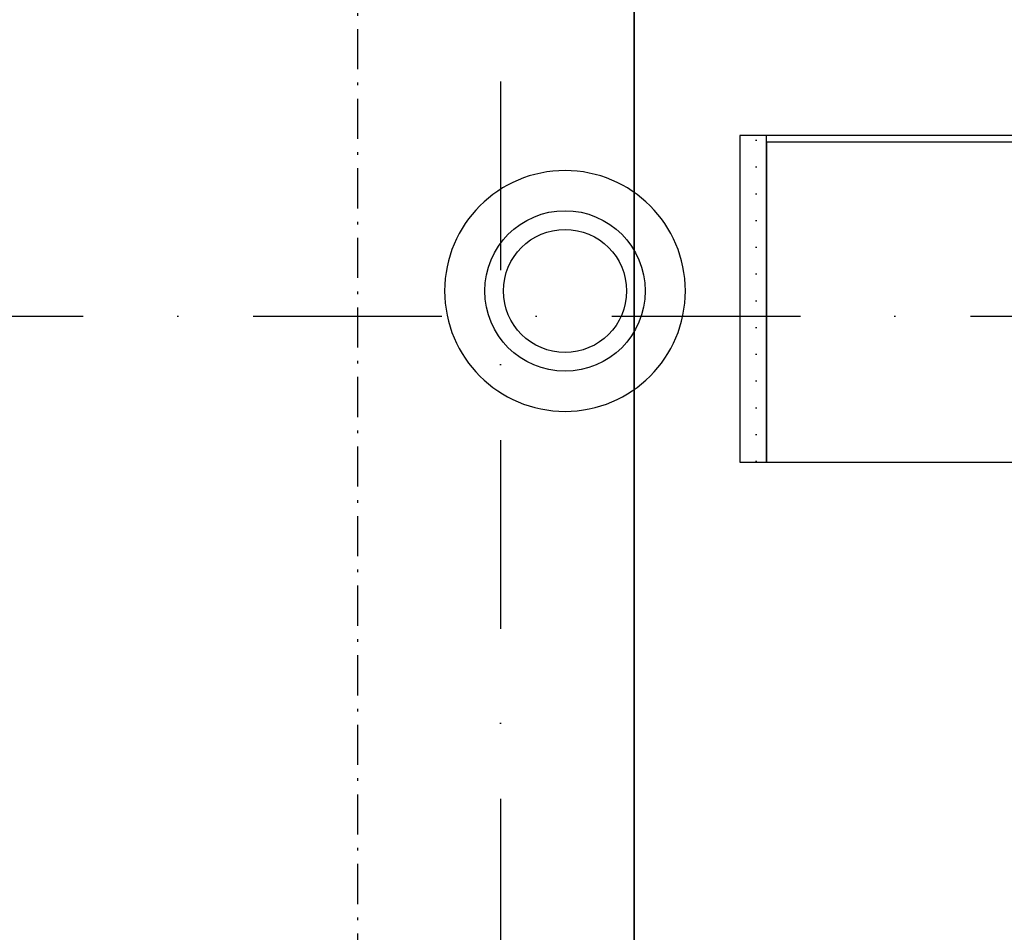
# Model space of a CAD drawing. Header units: millimetres. Extents: x -3836 to 10135, y -3581 to 11389.
# Tile 7 of 47: x 3257 to 5097, y 295 to 2000. Entities that reach past the tile are written whole.
import ezdxf
from ezdxf.enums import TextEntityAlignment as Align

# ---------------------------------------------------------------- set-up
doc = ezdxf.new("R2010")
doc.units = ezdxf.units.MM
doc.header["$LTSCALE"] = 0.5
doc.header["$MEASUREMENT"] = 0
for name, pattern in [('Over snittplan', [260, 150, -50, 10, -50]), ('PLINE', [0]), ('Prikk & stiplet', [1340.555525, 705.555534, -352.777767, 0, -282.222223])]:
    doc.linetypes.add(name, pattern=pattern)
for name, color, linetype in [('24-- Innervegger (Skravur)(Nye konstruksjoner)', 7, 'Continuous'), ('24-- Innervegger(Nye konstruksjoner)', 7, 'Continuous'), ('261- Primærkonstruksjon (tak)(Nye konstruksjoner)', 7, 'Continuous'), ('271- Murte piper og ildsteder(Nye konstruksjoner)', 7, 'Continuous'), ('272- Monteringsferdige ildsteder(Nye konstruksjoner)', 7, 'Continuous'), ('273- Kjøkkeninnredning(Nye konstruksjoner)', 7, 'Continuous'), ('852- Snittmarkør', 7, 'Continuous'), ('862- M___Nettoareal(Nye konstruksjoner)', 7, 'Continuous'), ('862- M___Nettoareal(Polylinje)(Nye konstruksjoner)', 7, 'Continuous'), ('862- M___Nettoareal(Tekst)(Nye konstruksjoner)', 7, 'Continuous')]:
    doc.layers.add(name, color=color, linetype=linetype)
doc.styles.add('GENERATED_STYLE_1', font='arial.ttf')

# ---------------------------------------------------------------- blocks, each defined once
blk = doc.blocks.new('Stue_7_1', base_point=(3069.5, 2556.6))
at = {"layer": '862- M___Nettoareal(Polylinje)(Nye konstruksjoner)', "flags": 128}
blk.add_lwpolyline([(259, 3675.9), (259, 259), (4405.4, 259), (4405.4, 2649), (4283.4, 2649), (4283.4, 3678.2)], close=True, dxfattribs=at)
at = {"layer": '862- M___Nettoareal(Tekst)(Nye konstruksjoner)', "insert": (2787.4, 2375.2), "char_height": 100, "attachment_point": 1, "style": 'GENERATED_STYLE_1'}
blk.add_mtext('\\A1;{\\pql;\\pt0,50;\\fArial|b0|i0|c0|p0;\\W1.000000;14,0\\fArial|b0|i0|c0|p0;\\W1.000000;\\A1{\\H.66x;\\S^  ;}\\fArial|b0|i0|c0|p0;\\W1.000000; m\\fArial|b0|i0|c0|p0;\\W1.000000;\\A1{\\H.66x;\\S2^  ;}}', dxfattribs=at)
at = {"layer": '862- M___Nettoareal(Tekst)(Nye konstruksjoner)', "style": 'GENERATED_STYLE_1'}
for tag, height, p in [('DUMMY_862', 100, (2863.7, 2870.9)), ('DUMMY_861', 100, (2787.4, 2848.1)), ('DUMMY_863', 200, (3351.7, 2713.8)), ('ROOM_NAME', 200, (2787.4, 2668.1)), ('DUMMY_864', 100, (2787.4, 2399.5))]:
    blk.add_attdef(tag, text='', height=height, dxfattribs=at).set_placement(p, align=Align.TOP_LEFT)
blk = doc.blocks.new('Kjøkken_8_8', base_point=(5841.9, 706.7))
at = {"layer": '862- M___Nettoareal(Polylinje)(Nye konstruksjoner)', "linetype": 'PLINE', "flags": 128}
blk.add_lwpolyline([(4405.4, -852.4), (7528.2, -852.4), (7528.2, 3259), (4405.4, 3259)], close=True, dxfattribs=at)
at = {"layer": '862- M___Nettoareal(Tekst)(Nye konstruksjoner)', "style": 'GENERATED_STYLE_1'}
for tag, height, p in [('DUMMY_862', 100, (5422.8, 1021)), ('DUMMY_861', 100, (5346.5, 998.2)), ('DUMMY_863', 200, (6337.3, 863.9)), ('ROOM_NAME', 200, (5346.5, 818.2)), ('DUMMY_864', 100, (5346.5, 549.6))]:
    blk.add_attdef(tag, text='', height=height, dxfattribs=at).set_placement(p, align=Align.TOP_LEFT)
blk = doc.blocks.new('Underskap[18]', base_point=(5252.7, 1173.6))
at = {"layer": '273- Kjøkkeninnredning(Nye konstruksjoner)', "linetype": 'PLINE'}
for p, q in [((5252.7, 1783.6), (4652.7, 1783.6)), ((5252.7, 1771.6), (4652.7, 1771.6)), ((4652.7, 1771.6), (4652.7, 1173.6)), ((5252.7, 1173.6), (5252.7, 1771.6)), ((4652.7, 1173.6), (5252.7, 1173.6)), ((4652.7, 1173.6), (5252.7, 1173.6))]:
    blk.add_line(p, q, dxfattribs=at)
blk = doc.blocks.new('Peisovner[22]', base_point=(4276.1, 1493.3))
at = {"layer": '272- Monteringsferdige ildsteder(Nye konstruksjoner)', "linetype": 'PLINE', "flags": 128}
blk.add_lwpolyline([(4276.1, 1268.3, 1), (4276.1, 1718.3, 1)], format="xyb", close=True, dxfattribs=at)
blk = doc.blocks.new('Stålpipe[23]', base_point=(4276.1, 1493.3))
at = {"layer": '271- Murte piper og ildsteder(Nye konstruksjoner)', "linetype": 'PLINE'}
for radius in [150, 115]:
    blk.add_circle((4276.1, 1493.3), radius, dxfattribs=at)

msp = doc.modelspace()

# ---------------------------------------------------------------- hatches: boundary and pattern name
at = {"layer": '24-- Innervegger (Skravur)(Nye konstruksjoner)', "linetype": 'Continuous'}
h = msp.add_hatch(dxfattribs=at)
h.set_pattern_fill('Gips', color=256, style=0, pattern_type=2)
h.set_pattern_definition([(90, (0, 0), (-86.6025, 0), [0, -50]), (90, (-43.3, 25), (-86.6025, 0), [0, -50])])
h.paths.add_polyline_path([(4602.7, 1783.6), (4602.7, 1173.6), (4652.7, 1173.6), (4652.7, 1783.6)])

# ---------------------------------------------------------------- linework, layer by layer
at = {"layer": '24-- Innervegger(Nye konstruksjoner)', "linetype": 'PLINE', "flags": 128}
for points in [[(4602.7, 1783.6), (4602.7, 1173.6)], [(4652.7, 1783.6), (4602.7, 1783.6)], [(4652.7, 1173.6), (4652.7, 1783.6)], [(4602.7, 1173.6), (4652.7, 1173.6)]]:
    msp.add_lwpolyline(points, dxfattribs=at)
at = {"layer": '261- Primærkonstruksjon (tak)(Nye konstruksjoner)', "linetype": 'Over snittplan', "flags": 128}
msp.add_lwpolyline([(3888.9, -1472.4), (3888.9, 9549.6)], dxfattribs=at)
at = {"layer": '852- Snittmarkør', "linetype": 'Prikk & stiplet'}
for p, q in [((4155.7, 10599.9), (4155.7, -2800.9)), ((-3010.5, 1446), (9308.1, 1446))]:
    msp.add_line(p, q, dxfattribs=at)

# ---------------------------------------------------------------- block references
at = {"layer": '271- Murte piper og ildsteder(Nye konstruksjoner)', "linetype": 'PLINE'}
msp.add_blockref('Stålpipe[23]', (4276.1, 1493.3), dxfattribs=at)
at = {"layer": '272- Monteringsferdige ildsteder(Nye konstruksjoner)', "linetype": 'PLINE'}
msp.add_blockref('Peisovner[22]', (4276.1, 1493.3), dxfattribs=at)
at = {"layer": '273- Kjøkkeninnredning(Nye konstruksjoner)', "linetype": 'PLINE'}
msp.add_blockref('Underskap[18]', (5252.7, 1173.6), dxfattribs=at)
at = {"layer": '862- M___Nettoareal(Nye konstruksjoner)', "linetype": 'Continuous'}
for name, p in [('Stue_7_1', (3069.5, 2556.6)), ('Kjøkken_8_8', (5841.9, 706.7))]:
    msp.add_blockref(name, p, dxfattribs=at)

doc.saveas('drawing.dxf')
